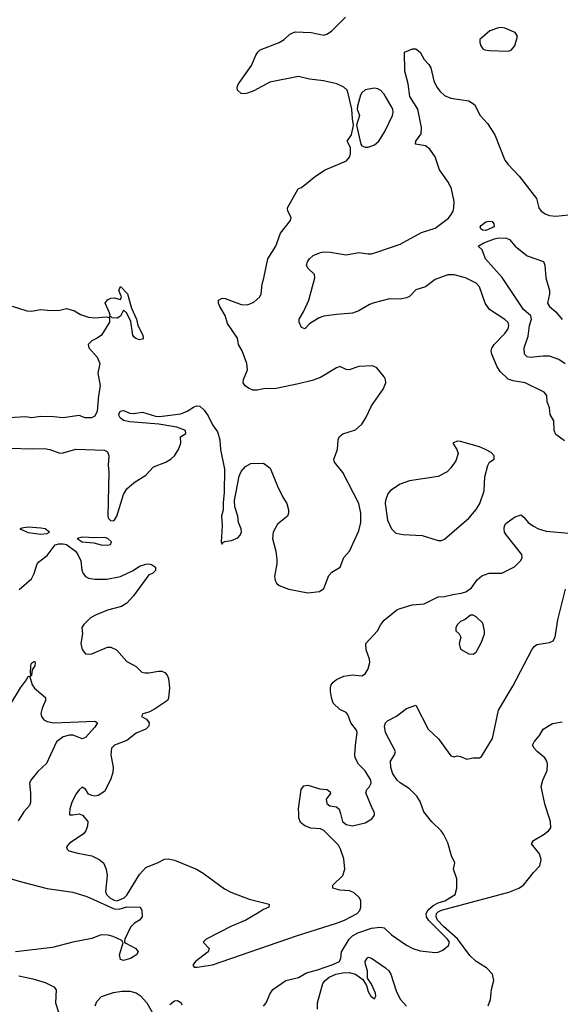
# Model space of a CAD drawing. Header units: inches. Extents: x 1384664 to 1536621, y 460766 to 646467.
# Tile 204 of 256: x 1451316 to 1454719, y 558800 to 564994. Entities that reach past the tile are written whole.
import ezdxf

# ---------------------------------------------------------------- set-up
doc = ezdxf.new("R2010")
doc.units = ezdxf.units.IN
doc.header["$MEASUREMENT"] = 0
doc.layers.add('B4555', color=7, linetype='Continuous')
doc.layers.add('B4556', color=7, linetype='Continuous')

msp = doc.modelspace()

# ---------------------------------------------------------------- linework, layer by layer
at = {"layer": 'B4555', "color": 5}
for points, elevation in [([(1451336.9, 560000), (1451307.1, 559952.9)], 740), ([(1451630.4, 560000), (1451630, 559994), (1451631.1, 559991.1), (1451650, 559990.7), (1451690, 559998.8), (1451710.6, 559990.6), (1451746, 559950), (1451742.8, 559922.8), (1451732.7, 559890), (1451716.4, 559870), (1451630, 559813.6), (1451610.8, 559790), (1451614.8, 559774.8), (1451625.8, 559765.8), (1451682, 559750), (1451770, 559733.7), (1451817.3, 559710), (1451843, 559690), (1451861.1, 559650), (1451867.1, 559610), (1451855.9, 559510), (1451863, 559490), (1451883.5, 559470), (1451910, 559454.1), (1451930, 559450.1), (1451973.7, 559470), (1451990, 559485.7), (1452070, 559616.5), (1452110, 559660.3), (1452188.3, 559691.7), (1452227.3, 559712.7), (1452250, 559714.9), (1452290, 559707), (1452430, 559649.2), (1452470, 559625.6), (1452605.8, 559525.8), (1452644.8, 559504.8), (1452761.3, 559461.3), (1452886, 559430), (1452884.7, 559410), (1452850, 559397), (1452811, 559370), (1452738.8, 559330), (1452650, 559291.5), (1452490.7, 559210), (1452470.6, 559190), (1452508.4, 559150), (1452502.6, 559130), (1452422.4, 559070), (1452406, 559046), (1452414, 559034), (1452432.5, 559032.5), (1452530, 559047.6), (1453058.3, 559230), (1453310.2, 559310.2), (1453360.5, 559330), (1453439.3, 559370), (1453457.2, 559390), (1453464, 559410), (1453464, 559450), (1453455.3, 559470), (1453422, 559502), (1453393.8, 559513.8), (1453330, 559517.4), (1453286.6, 559530), (1453287.1, 559550), (1453350.5, 559609.5), (1453362.3, 559650), (1453355.4, 559715.4), (1453335.7, 559775.7), (1453321.7, 559801.7), (1453230, 559893.3), (1453210, 559903), (1453148.5, 559908.5), (1453110, 559922.4), (1453084.3, 559944.3), (1453073.6, 559973.6), (1453072.3, 560000)], 760), ([(1452850, 558788), (1452867.8, 558810), (1452892.8, 558867.2), (1452910, 558893.4), (1452991.2, 558948.8), (1453070, 558968.4), (1453122, 558998), (1453190, 559015.6), (1453287.8, 559050), (1453329.7, 559070), (1453337.6, 559090), (1453341.3, 559130), (1453389.8, 559210), (1453411.2, 559230), (1453443.7, 559250), (1453530, 559277.9), (1453585.7, 559285.7), (1453610, 559280.2), (1453656.8, 559236.8), (1453750, 559171.4), (1453790, 559150.2), (1453836.4, 559136.4), (1453930, 559126), (1453950, 559128.7), (1453979, 559141), (1454014, 559170), (1454020.3, 559190), (1454008.4, 559210), (1453888.6, 559328.6), (1453876.5, 559350), (1453875, 559370), (1453886.1, 559393.9), (1453917.9, 559422.1), (1453950, 559437.9), (1453990.8, 559450), (1454057, 559490), (1454067, 559530), (1454067, 559570), (1454066.6, 559590), (1454047, 559650), (1454055.1, 559690), (1454033.3, 559733.3), (1454010, 559815.1), (1453982.4, 559870), (1453968.8, 559890), (1453910, 559947.6), (1453868.4, 560000)], 740), ([(1453334.5, 560000), (1453348.8, 559950), (1453370.2, 559930.2), (1453410, 559922), (1453490, 559942), (1453532.9, 559967.1), (1453549.6, 559990), (1453548.8, 560000)], 760), ([(1454264.8, 558790), (1454279.3, 558830), (1454286.4, 558893.6), (1454300.3, 558950), (1454291.8, 558990), (1454254.9, 559030), (1454189.6, 559069.6), (1454150, 559106.7), (1454072.4, 559212.4), (1453983.7, 559290), (1453945.3, 559330), (1453936.3, 559350), (1453938.7, 559370), (1453950, 559382.4), (1453970, 559392.8), (1454395.6, 559504.4), (1454458.5, 559530), (1454487.1, 559550), (1454550.7, 559629.3), (1454589.5, 559670), (1454597, 559710), (1454587.2, 559747.2), (1454538, 559810), (1454549.5, 559830), (1454617.6, 559870), (1454643.6, 559890), (1454658.4, 559910), (1454655.8, 559950), (1454639.9, 560000)], 720), ([(1451188.8, 559610), (1451328.1, 559570), (1451490, 559529.1), (1451650, 559505.6), (1451738.4, 559478.4), (1451910, 559400.4), (1451942.4, 559397.6), (1451990, 559411.9), (1452072, 559410), (1452081, 559401), (1452084, 559390), (1452086.8, 559350), (1452070.8, 559330), (1452038.8, 559310), (1452014.2, 559285.8), (1451977.3, 559210), (1451976, 559196), (1451976, 559190), (1451984.4, 559184.4), (1452046.8, 559150), (1452062.8, 559130), (1452050.8, 559110), (1452012.8, 559087.2), (1451970, 559076.3), (1451950, 559082), (1451944.6, 559110), (1451966.8, 559186.8), (1451960.2, 559200.2), (1451905.4, 559225.4), (1451873.9, 559233.9), (1451830, 559237.5), (1451770, 559213.9), (1451650.4, 559190), (1451522.3, 559157.7), (1451289.7, 559129.7)], 740), ([(1453189.5, 558769.5), (1453189.9, 558810), (1453224.9, 558930), (1453238.5, 558950), (1453263, 558970), (1453306.6, 558990), (1453350, 558998.2), (1453390, 558999.2), (1453428.9, 558990), (1453476.8, 558956.8), (1453498.3, 558918.3), (1453510, 558880.3), (1453526.3, 558850), (1453550, 558834.9), (1453557, 558850), (1453555, 558870), (1453530, 558926), (1453504.2, 558964.2), (1453504.8, 559010), (1453492.6, 559050), (1453491.3, 559070), (1453503.6, 559090), (1453510, 559095.3), (1453530, 559090.2), (1453618.3, 559030), (1453638.6, 559010), (1453651, 558990), (1453685.4, 558885.4), (1453710, 558832.8), (1453750, 558787.5)], 720), ([(1451310, 558978.1), (1451400, 558960), (1451477, 558937), (1451532, 558910), (1451545.3, 558890), (1451542.3, 558810), (1451560.4, 558750)], 740), ([(1451791.6, 558790), (1451802.6, 558817.4), (1451831.7, 558848.3), (1451906.9, 558873.2), (1451958.6, 558881.4), (1452010, 558881.8), (1452050, 558871.8), (1452074.2, 558854.2), (1452117.4, 558810), (1452170, 558712.4)], 740), ([(1452262, 558798), (1452290, 558821.4), (1452310, 558823.9), (1452330, 558810.1), (1452337, 558797)], 740)]:
    msp.add_lwpolyline(points, dxfattribs=dict(at, elevation=elevation))
at = {"layer": 'B4556', "color": 5}
for points, elevation in [([(1451250, 562298.9), (1451394, 562294), (1451470, 562296.6), (1451505.3, 562290), (1451570, 562266.5), (1451590, 562268.3), (1451670, 562291), (1451850, 562285.1), (1451870, 562275.5), (1451876.5, 562250), (1451873.8, 562190), (1451877.5, 562150), (1451870.9, 561870.9), (1451876.1, 561856.1), (1451890, 561841.8), (1451910, 561844.1), (1451927.1, 561870), (1451970, 562006.4), (1451990, 562041.6), (1452037.2, 562082.8), (1452110, 562127.7), (1452158.7, 562181.3), (1452235.3, 562210), (1452270, 562230.8), (1452290, 562250.8), (1452315.1, 562290), (1452329.4, 562330), (1452329.2, 562370), (1452362.7, 562390), (1452359.5, 562410), (1452305.2, 562430), (1452191, 562449), (1452010, 562464.1), (1451970, 562472.1), (1451948.3, 562488.3), (1451942.2, 562502.2), (1451939.5, 562510), (1451949.4, 562530.6), (1451970, 562536), (1452010, 562518.6), (1452030, 562515.6), (1452090, 562525.3), (1452170, 562500.2), (1452196.5, 562496.5), (1452330, 562515), (1452370, 562530.2), (1452410, 562556.3), (1452430, 562563.8), (1452450, 562561.5), (1452477.5, 562537.5), (1452502.3, 562502.3), (1452530, 562446), (1452561.1, 562401.1), (1452576.4, 562350), (1452580.4, 562290), (1452605.5, 562165.5), (1452603.1, 562016.9), (1452595.9, 561955.9), (1452596.3, 561910), (1452587.3, 561870), (1452590.7, 561810), (1452584.7, 561710), (1452590, 561694), (1452595.3, 561704.7), (1452608, 561712), (1452650, 561718), (1452690, 561734.9), (1452703.6, 561750), (1452711.2, 561770), (1452709.4, 561790), (1452693.3, 561830), (1452689.6, 561870), (1452669.6, 561929.6), (1452667.3, 561970), (1452698.4, 562121.6), (1452710, 562152), (1452738, 562182), (1452770, 562202), (1452850, 562204.7), (1452893.2, 562173.2), (1452939.5, 562059.5), (1452972.7, 561990), (1452997.3, 561950), (1453007.3, 561910), (1453007.3, 561890), (1453000.7, 561870), (1452939.4, 561820.6), (1452911.2, 561768.8), (1452907.9, 561730), (1452927.6, 561650), (1452935.6, 561595.6), (1452935.2, 561570), (1452920.9, 561490), (1452925.1, 561465.1), (1452932.2, 561450), (1452950, 561433.7), (1453010, 561410.3), (1453130, 561388.4), (1453203.7, 561396.3), (1453230, 561414.8), (1453262.2, 561497.8), (1453281.3, 561518.7), (1453332.3, 561550), (1453357, 561610), (1453392, 561650), (1453450, 561778), (1453462.4, 561830), (1453463, 561890), (1453449.6, 561950), (1453350, 562145.6), (1453297.7, 562210), (1453293.7, 562230), (1453316.8, 562290), (1453321, 562350), (1453329.1, 562370.9), (1453350, 562388.8), (1453430, 562413.7), (1453469.6, 562450), (1453495.1, 562490), (1453530, 562564), (1453603.7, 562670), (1453621.2, 562710), (1453619, 562730), (1453610, 562748), (1453563.2, 562803.2), (1453536.9, 562816.9), (1453450, 562811.3), (1453390, 562791.1), (1453370, 562793.7), (1453330, 562811.3), (1453310, 562804.5), (1453210, 562743), (1453156.1, 562723.9), (1453070, 562702.4), (1452930, 562674), (1452850, 562672.3), (1452810, 562662.7), (1452783.7, 562663.7), (1452755.5, 562675.5), (1452735.3, 562690), (1452722, 562710), (1452725.2, 562730), (1452749.4, 562790), (1452746, 562830), (1452716.2, 562910), (1452694, 562950), (1452686.3, 562990), (1452623.1, 563083.1), (1452610, 563132.3), (1452575.1, 563190), (1452567.6, 563210), (1452566.6, 563230), (1452590, 563242.4), (1452610, 563239.5), (1452710, 563202.8), (1452750, 563200.3), (1452790, 563217.6), (1452827.3, 563250), (1452835.6, 563270), (1452841.3, 563330), (1452853.1, 563366.9), (1452878.2, 563490), (1452927.4, 563570), (1452956.8, 563650), (1453021.2, 563730), (1453025.2, 563750), (1453003.7, 563790), (1453002, 563810), (1453068, 563930), (1453090, 563938.8), (1453176.9, 564010), (1453238.7, 564050), (1453373.9, 564106.1), (1453391.8, 564128.2), (1453397.8, 564150), (1453397.4, 564190), (1453378, 564230), (1453403.8, 564270), (1453417, 564330), (1453409.8, 564370.2), (1453406.6, 564430), (1453383.6, 564530), (1453376.2, 564550), (1453357.2, 564570), (1453313.2, 564590), (1453229, 564610), (1453140, 564620), (1453070, 564637.2), (1452890, 564600.7), (1452790, 564545.1), (1452750, 564531.1), (1452730, 564527.4), (1452710, 564529.8), (1452686.8, 564550), (1452686, 564570), (1452692.8, 564590), (1452775, 564705), (1452804.8, 564775.2), (1452814, 564790), (1452830, 564803.2), (1452949.8, 564850), (1452980.9, 564870), (1453016.9, 564903.1), (1453050, 564916.9), (1453150, 564914), (1453230, 564896.9), (1453250, 564902.6), (1453277.8, 564922.2), (1453366, 565010)], 780), ([(1454745, 562345), (1454690, 562384.5), (1454680.4, 562410), (1454676.9, 562470), (1454655.1, 562510), (1454650, 562552.7), (1454635.6, 562590), (1454632.7, 562630), (1454617.3, 562650), (1454497, 562710), (1454422, 562722), (1454390, 562732.8), (1454340.2, 562780.2), (1454321.5, 562810), (1454288.6, 562890), (1454284.1, 562910), (1454286.6, 562926.6), (1454303.1, 562950), (1454370, 563020.4), (1454390.5, 563049.5), (1454395.5, 563070), (1454390, 563088), (1454368.6, 563108.6), (1454272, 563170), (1454246.6, 563210), (1454210, 563313.6), (1454190, 563335.8), (1454121.2, 563370), (1454050, 563389.6), (1454010, 563389.6), (1453930, 563358.9), (1453870, 563313.9), (1453810, 563294.9), (1453770, 563253.3), (1453750, 563243.1), (1453710, 563235.3), (1453643, 563237), (1453547.3, 563212.7), (1453518.6, 563201.4), (1453450, 563161.7), (1453410, 563147.1), (1453310, 563139.7), (1453230, 563127.8), (1453202, 563118), (1453163.9, 563096.1), (1453140.3, 563079.7), (1453110, 563049), (1453090, 563058), (1453076, 563090), (1453075.1, 563110), (1453103.1, 563156.9), (1453135.8, 563230), (1453174.5, 563370), (1453172, 563390), (1453129.4, 563430), (1453122, 563450), (1453127, 563470), (1453139.5, 563490), (1453163.7, 563510), (1453209.2, 563530), (1453230, 563533.4), (1453270, 563531.1), (1453370, 563514.9), (1453450, 563529.2), (1453510, 563520.2), (1453530, 563521.4), (1453570, 563532.7), (1453710, 563580.9), (1453845.1, 563654.9), (1453930, 563682.8), (1454014.2, 563745.8), (1454032.3, 563767.7), (1454043.4, 563790), (1454049.3, 563810.7), (1454051.1, 563850), (1454034, 563930), (1454015.1, 563970), (1453958.3, 564050), (1453931.9, 564131.9), (1453898.2, 564178.2), (1453870, 564199.5), (1453807.1, 564210), (1453809.8, 564230), (1453843.9, 564276.1), (1453845.4, 564314.6), (1453821.6, 564430), (1453771.7, 564510), (1453762, 564590), (1453741.1, 564670), (1453737.2, 564790), (1453788.7, 564810), (1453810, 564810.3), (1453837.6, 564790), (1453862.7, 564742.7), (1453891.5, 564711.5), (1453903.6, 564690), (1453922.9, 564610), (1453940.7, 564570), (1453961.5, 564541.5), (1453990, 564515.8), (1454030, 564500.2), (1454142.7, 564482.7), (1454179.5, 564459.5), (1454214.9, 564390), (1454260.8, 564340.8), (1454305.8, 564270), (1454370.2, 564110), (1454390, 564083.2), (1454459.6, 564010), (1454568.7, 563868.7), (1454583.6, 563810), (1454597, 563790), (1454626.7, 563770), (1454650, 563761.1), (1454690, 563757.2), (1454770, 563766.7)], 760), ([(1454750, 562829.8), (1454710, 562855.2), (1454650, 562876), (1454610, 562877.5), (1454528.8, 562868.8), (1454510, 562872.3), (1454492.3, 562890), (1454491.5, 562930), (1454516.8, 563003.2), (1454525.6, 563070), (1454536.3, 563110), (1454532.7, 563130), (1454487.4, 563170), (1454352.5, 563372.5), (1454247.8, 563490), (1454226.3, 563546.3), (1454202, 563570), (1454237.2, 563590), (1454304.7, 563615.3), (1454330, 563620.7), (1454379.6, 563619.6), (1454399.3, 563610), (1454434.4, 563570), (1454510, 563508.5), (1454612, 563472), (1454622, 563450), (1454628, 563370), (1454651.1, 563290), (1454651, 563269), (1454637.4, 563210), (1454650.3, 563190), (1454690, 563156.3), (1454730, 563108.1)], 740), ([(1451270, 563191.3), (1451362, 563162), (1451390, 563161), (1451450, 563171), (1451510, 563164.7), (1451570, 563166), (1451610, 563176), (1451662, 563162), (1451699.8, 563139.8), (1451750, 563122.8), (1451790, 563118.8), (1451863.6, 563123.6), (1451879.6, 563119.6), (1451882, 563110), (1451882, 563090), (1451831.3, 563010), (1451804.7, 562990), (1451770, 562973.2), (1451747.3, 562950), (1451750.7, 562930), (1451804, 562870), (1451820.7, 562830), (1451808.7, 562770), (1451822.7, 562690), (1451811.4, 562630), (1451804.2, 562530), (1451790, 562498.7), (1451769, 562489), (1451728, 562490), (1451690, 562504), (1451590, 562488.9), (1451530, 562496), (1451450, 562497.2), (1451390.2, 562489.8), (1451355.1, 562495.1), (1451249, 562489)], 780), ([(1453548.8, 560000), (1453548, 560010), (1453533.8, 560033.8), (1453495.4, 560130), (1453500.4, 560150), (1453514.8, 560165.2), (1453528.4, 560190), (1453525.9, 560210), (1453490, 560268.2), (1453448.9, 560310), (1453428, 560350), (1453425.3, 560370), (1453429.8, 560430.2), (1453440.4, 560510), (1453435.6, 560524.4), (1453401.1, 560570), (1453382, 560622), (1453370, 560634.5), (1453330, 560654.3), (1453290, 560694.5), (1453277.8, 560730), (1453273, 560767), (1453271.6, 560790), (1453276.2, 560810), (1453290, 560827.2), (1453310, 560842), (1453356.6, 560863.4), (1453410, 560871.4), (1453470, 560866.7), (1453490, 560878.8), (1453509.3, 560910), (1453519.3, 560950), (1453517.2, 560970), (1453497, 561030), (1453495.1, 561070), (1453569, 561150), (1453589.3, 561190), (1453610, 561216), (1453690, 561280.7), (1453710, 561290.5), (1453787.2, 561312.8), (1453860.9, 561319.1), (1453950, 561362), (1453990, 561364.7), (1454042, 561378), (1454094.8, 561385.2), (1454124.7, 561395.3), (1454160.2, 561419.8), (1454195.3, 561470), (1454224.1, 561495.9), (1454270, 561511), (1454350, 561511.3), (1454430, 561551.3), (1454470, 561592), (1454479, 561610), (1454477.2, 561630), (1454379.7, 561750), (1454367.6, 561770), (1454364.2, 561790), (1454367.3, 561810), (1454376.6, 561823.4), (1454430, 561864), (1454470, 561878), (1454490, 561864), (1454517, 561830), (1454550, 561807.9), (1454582, 561790), (1454630, 561776), (1454770, 561763)], 760), ([(1451314, 561410), (1451390, 561475.5), (1451408, 561510), (1451427.3, 561570), (1451436.9, 561583.1), (1451490, 561623.8), (1451538.7, 561690), (1451563.5, 561696.5), (1451590, 561697), (1451610, 561691.4), (1451667.5, 561650), (1451683.2, 561630), (1451702, 561590), (1451707.7, 561530), (1451714.9, 561510), (1451731.1, 561491.1), (1451750, 561479.6), (1451790, 561474.4), (1451865.4, 561474.6), (1451949.8, 561490.1), (1452030.7, 561529.3), (1452070, 561555.3), (1452110, 561567.7), (1452130, 561570.2), (1452146.4, 561566.4), (1452171.3, 561550), (1452170, 561528), (1452152, 561510), (1452130, 561501.2), (1452032, 561370), (1451990, 561323.6), (1451957.1, 561302.9), (1451870, 561279.8), (1451798, 561250), (1451761.6, 561230), (1451719.3, 561190), (1451707.6, 561170), (1451711.8, 561130), (1451702, 561070), (1451710, 561031), (1451730, 561005.5), (1451750, 561001.6), (1451770, 561004.9), (1451870, 561046), (1451890, 561045.5), (1451926, 561030), (1451990, 560956.3), (1452050, 560924.9), (1452084.7, 560890), (1452104.4, 560884.4), (1452130, 560884.4), (1452190, 560896.1), (1452210, 560895.2), (1452230, 560886.7), (1452244.2, 560870), (1452252.1, 560850), (1452259, 560790), (1452253.5, 560726.5), (1452247.4, 560710), (1452164.4, 560655.6), (1452130, 560637.6), (1452092.1, 560627.9), (1452083, 560610), (1452113.5, 560593.5), (1452130.2, 560570), (1452129.2, 560550), (1452110.3, 560530), (1452050, 560504.6), (1451990, 560459.8), (1451914, 560430), (1451893.4, 560410), (1451888.9, 560370), (1451903.9, 560290), (1451902.7, 560257.4), (1451887.8, 560212.2), (1451850, 560139.3), (1451810, 560112.7), (1451790, 560109.3), (1451770, 560112.3), (1451750, 560121.2), (1451730, 560154), (1451710, 560166), (1451690, 560149.4), (1451670, 560122), (1451644.4, 560070), (1451632.2, 560030), (1451630.4, 560000)], 760), ([(1453868.4, 560000), (1453860.4, 560010), (1453835.8, 560075.8), (1453816.2, 560110), (1453770, 560155.5), (1453710, 560193.3), (1453692.5, 560210), (1453665.3, 560250), (1453651, 560290), (1453649.7, 560330), (1453674.5, 560370), (1453680.9, 560390), (1453617.4, 560510), (1453611.1, 560550), (1453618.7, 560570), (1453630, 560583.6), (1453687.4, 560612.6), (1453750, 560660.9), (1453810, 560682), (1453887.2, 560530), (1453951.7, 560470), (1454030, 560362.2), (1454050, 560356.8), (1454070, 560362.8), (1454090, 560359.2), (1454130, 560342.7), (1454169.9, 560350.1), (1454209.1, 560350.9), (1454221.6, 560358.4), (1454291.1, 560471.1), (1454329.9, 560650), (1454419.7, 560800.3), (1454539.1, 561030), (1454553.5, 561050), (1454570, 561063.2), (1454650, 561075.5), (1454673.1, 561086.9), (1454687, 561110), (1454702.1, 561217.9), (1454751.6, 561411.6)], 740), ([(1451259.6, 560690), (1451321.2, 560790), (1451360, 560840), (1451370, 560864), (1451379, 560861), (1451388, 560870), (1451383.7, 560883.7), (1451386, 560930), (1451390, 560946), (1451410, 560958.8), (1451414.4, 560950), (1451412.6, 560930), (1451395.3, 560904.7), (1451390, 560868), (1451381, 560859), (1451394.9, 560810), (1451408.6, 560788.6), (1451478, 560730), (1451479.3, 560710), (1451457.7, 560662.3), (1451449.2, 560630), (1451452.7, 560610), (1451467.6, 560590), (1451490, 560578.4), (1451530.8, 560570.8), (1451790, 560581.6), (1451806.3, 560570), (1451790, 560543.2), (1451730, 560477.3), (1451710, 560470.6), (1451653.4, 560493.3), (1451630, 560493.8), (1451590, 560482.2), (1451548.3, 560450), (1451485.1, 560314.9), (1451430, 560263.9), (1451386.4, 560210), (1451379, 560190), (1451385.4, 560130), (1451383.6, 560070), (1451377.5, 560050), (1451343.2, 560010), (1451336.9, 560000)], 740), ([(1454639.9, 560000), (1454620.6, 560060.6), (1454599, 560170), (1454607.6, 560210), (1454634.9, 560270), (1454637.7, 560310), (1454634.2, 560330), (1454620.2, 560350), (1454573.5, 560390), (1454554.8, 560410), (1454544.4, 560430), (1454554.7, 560450), (1454587.6, 560490), (1454610, 560530.6), (1454670, 560565.5), (1454730, 560576)], 720), ([(1453072.3, 560000), (1453070.9, 560030), (1453088, 560152), (1453105.3, 560174.7), (1453130, 560178.1), (1453205.6, 560154.4), (1453251.3, 560150), (1453270, 560136), (1453273.2, 560126.8), (1453246, 560090), (1453250, 560062), (1453267.5, 560047.5), (1453310, 560042), (1453326.9, 560026.9), (1453334.5, 560000)], 760)]:
    msp.add_lwpolyline(points, dxfattribs=dict(at, elevation=elevation))
for points, elevation in [([(1454350, 564945.2), (1454330, 564942.7), (1454275.5, 564924.5), (1454212, 564870), (1454211.3, 564850), (1454218, 564830), (1454230.9, 564810.9), (1454244.5, 564804.5), (1454270, 564798.8), (1454390, 564794.8), (1454410, 564802.8), (1454432.3, 564830), (1454449.2, 564890), (1454433.6, 564913.6), (1454370, 564939.3)], 780), ([(1453550, 564563.7), (1453490, 564553.2), (1453470, 564534), (1453461.7, 564518.3), (1453441.3, 564450), (1453440.4, 564430), (1453454.4, 564390), (1453436.1, 564330), (1453462.7, 564210), (1453470, 564200.3), (1453490, 564191.5), (1453510, 564192.6), (1453550, 564206.7), (1453575.8, 564230), (1453614.2, 564290), (1453662, 564390), (1453666.8, 564410), (1453664, 564430), (1453654.9, 564450), (1453610, 564526), (1453590, 564547.8), (1453570, 564559.5)], 780), ([(1454250, 563668.3), (1454228, 563670), (1454219, 563679), (1454214, 563690), (1454220.2, 563699.8), (1454250, 563722.8), (1454270, 563726.8), (1454290, 563724.7), (1454301, 563710), (1454302, 563690)], 740), ([(1452070, 562979.7), (1452047.1, 562987.1), (1452037.2, 562997.2), (1452029, 563010), (1452015.6, 563095.6), (1451990, 563148), (1451970, 563166), (1451950.9, 563129.1), (1451930, 563115.3), (1451898, 563118), (1451890, 563126), (1451882, 563122), (1451886, 563134), (1451882, 563150), (1451855.3, 563210), (1451870, 563231.3), (1451890, 563241), (1451910, 563244.7), (1451950, 563234), (1451958, 563250), (1451941.2, 563290), (1451950, 563314.8), (1451994.4, 563270), (1452019.9, 563179.9), (1452052.2, 563110), (1452060.5, 563070), (1452092.3, 563010), (1452094, 562990), (1452090, 562984.7)], 780), ([(1454070, 562342), (1454041.6, 562330), (1454067.7, 562290), (1454076.3, 562263.7), (1454061.4, 562218.6), (1454030, 562174), (1454006, 562150), (1453950, 562120.9), (1453770, 562092.7), (1453710, 562072.3), (1453650, 562032.7), (1453633, 562010), (1453618.4, 561970), (1453617.1, 561950), (1453630, 561844.7), (1453656.3, 561790), (1453683.9, 561763.9), (1453730, 561754.9), (1453850, 561748.5), (1453950, 561716.5), (1453970, 561717.6), (1453990, 561726.4), (1454142.9, 561857.1), (1454190, 561913.4), (1454211.2, 561950), (1454238.3, 562030), (1454243, 562117), (1454262.7, 562190), (1454272.7, 562210), (1454302.7, 562230), (1454302.4, 562250), (1454282.4, 562270), (1454247.6, 562290), (1454210, 562306), (1454090, 562340.6)], 780), ([(1451370, 561801.5), (1451330, 561795.8), (1451317.3, 561790), (1451370, 561768.6), (1451450, 561757.9), (1451490, 561761.3), (1451503.1, 561770), (1451476.9, 561790), (1451450, 561795.9)], 780), ([(1451710, 561739.1), (1451678, 561730), (1451710, 561709.3), (1451783.4, 561703.4), (1451828.4, 561690), (1451870, 561687.3), (1451886.8, 561693.2), (1451894.4, 561710), (1451870.9, 561730), (1451850, 561736.5), (1451790, 561734)], 780), ([(1454170, 561248), (1454152.7, 561247.3), (1454119.8, 561220.2), (1454090, 561208), (1454072, 561190), (1454062, 561170), (1454062, 561150), (1454082, 561130), (1454092, 561110), (1454082, 561070), (1454090, 561034), (1454143.6, 561003.6), (1454170, 561002), (1454190, 561014), (1454223.1, 561076.9), (1454242, 561130), (1454242, 561150), (1454230, 561198), (1454190, 561238)], 760)]:
    msp.add_lwpolyline(points, close=True, dxfattribs=dict(at, elevation=elevation))

doc.saveas('drawing.dxf')
